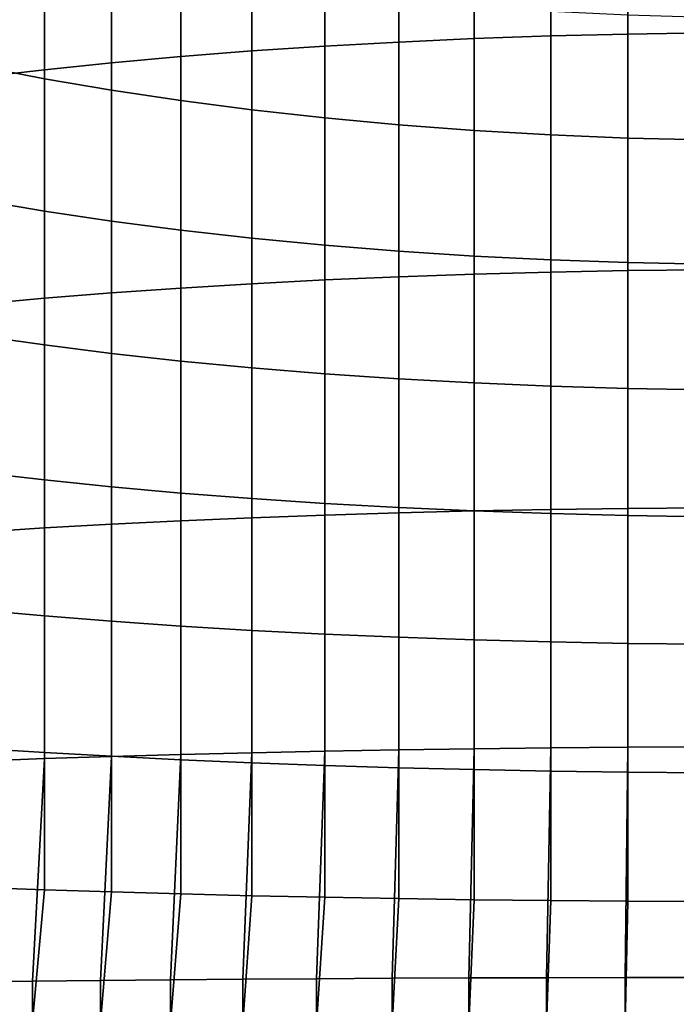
# Model space of a CAD drawing. Header units: metres. Extents: x -22 to 95, y -240 to 22.
# Tile 33 of 180: x -7.42 to -1.04, y -44.24 to -34.67. Entities that reach past the tile are written whole.
import ezdxf

# ---------------------------------------------------------------- set-up
doc = ezdxf.new("R2010")
doc.units = ezdxf.units.M
doc.layers.add('solid_10_151_013_XXX', color=7, linetype='CONTINUOUS')

msp = doc.modelspace()

# ---------------------------------------------------------------- linework, layer by layer
at = {"layer": 'solid_10_151_013_XXX'}
for points in [[(-3.004033, -34.849762, 299.468964), (-2.261334, -34.823978, 299.614441), (-2.261334, -32.54361, 299.163208), (-3.004033, -32.575169, 299.01889)], [(-2.261334, -34.823978, 299.614441), (-1.51152, -34.805504, 299.718689), (-1.51152, -32.520996, 299.266632), (-2.261334, -32.54361, 299.163208)], [(-1.51152, -34.805504, 299.718689), (-0.756951, -34.794399, 299.781342), (-0.756951, -32.507397, 299.328796), (-1.51152, -32.520996, 299.266632)], [(-4.458767, -34.922901, 299.056305), (-3.737279, -34.882771, 299.282745), (-3.737279, -32.615574, 298.834106), (-4.458767, -32.6647, 298.609467)], [(-3.737279, -34.882771, 299.282745), (-3.004033, -34.849762, 299.468964), (-3.004033, -32.575169, 299.01889), (-3.737279, -32.615574, 298.834106)], [(-5.85743, -35.02401, 298.48584), (-5.166226, -34.970032, 298.790405), (-5.166226, -32.722389, 298.345642), (-5.85743, -32.788464, 298.043488)], [(-5.166226, -34.970032, 298.790405), (-4.458767, -34.922901, 299.056305), (-4.458767, -32.6647, 298.609467), (-5.166226, -32.722389, 298.345642)], [(-6.530205, -35.084663, 298.143616), (-5.85743, -35.02401, 298.48584), (-5.85743, -32.788464, 298.043488), (-6.530205, -32.862709, 297.703949)], [(-7.182433, -35.15181, 297.764801), (-6.530205, -35.084663, 298.143616), (-6.530205, -32.862709, 297.703949), (-7.182433, -32.944901, 297.328094)], [(-7.812062, -35.225227, 297.350525), (-7.182433, -35.15181, 297.764801), (-7.182433, -32.944901, 297.328094), (-7.812062, -33.034775, 296.917114)], [(-7.182433, -35.239326, 274.318878), (-7.812062, -35.117001, 274.721405), (-7.812062, -33.828598, 274.301636), (-7.182433, -33.966869, 273.904297)], [(-6.530205, -35.351192, 273.950745), (-7.182433, -35.239326, 274.318878), (-7.182433, -33.966869, 273.904297), (-6.530205, -34.093323, 273.540924)], [(-5.85743, -35.452251, 273.618195), (-6.530205, -35.351192, 273.950745), (-6.530205, -34.093323, 273.540924), (-5.85743, -34.207554, 273.212677)], [(-5.166226, -35.542183, 273.322266), (-5.85743, -35.452251, 273.618195), (-5.85743, -34.207554, 273.212677), (-5.166226, -34.309212, 272.920563)], [(-4.458767, -35.620705, 273.063904), (-5.166226, -35.542183, 273.322266), (-5.166226, -34.309212, 272.920563), (-4.458767, -34.397968, 272.665527)], [(-3.737279, -35.687569, 272.843872), (-4.458767, -35.620705, 273.063904), (-4.458767, -34.397968, 272.665527), (-3.737279, -34.473549, 272.448334)], [(-3.004033, -35.742565, 272.662903), (-3.737279, -35.687569, 272.843872), (-3.737279, -34.473549, 272.448334), (-3.004033, -34.535713, 272.269714)], [(-2.261334, -35.785519, 272.521545), (-3.004033, -35.742565, 272.662903), (-3.004033, -34.535713, 272.269714), (-2.261334, -34.584267, 272.130188)], [(-1.51152, -35.816299, 272.420258), (-2.261334, -35.785519, 272.521545), (-2.261334, -34.584267, 272.130188), (-1.51152, -34.619061, 272.030212)], [(-0.756951, -35.834805, 272.359375), (-1.51152, -35.816299, 272.420258), (-1.51152, -34.619061, 272.030212), (-0.756951, -34.639977, 271.970093)], [(-3.737279, -37.166046, 299.640625), (-3.004033, -37.140488, 299.828033), (-3.004033, -34.849762, 299.468964), (-3.737279, -34.882771, 299.282745)], [(-3.004033, -37.140488, 299.828033), (-2.261334, -37.120525, 299.974426), (-2.261334, -34.823978, 299.614441), (-3.004033, -34.849762, 299.468964)], [(-2.261334, -37.120525, 299.974426), (-1.51152, -37.10622, 300.079315), (-1.51152, -34.805504, 299.718689), (-2.261334, -34.823978, 299.614441)], [(-1.51152, -37.10622, 300.079315), (-0.756951, -37.097618, 300.142365), (-0.756951, -34.794399, 299.781342), (-1.51152, -34.805504, 299.718689)], [(-5.166226, -37.233616, 299.145203), (-4.458767, -37.197121, 299.412781), (-4.458767, -34.922901, 299.056305), (-5.166226, -34.970032, 298.790405)], [(-4.458767, -37.197121, 299.412781), (-3.737279, -37.166046, 299.640625), (-3.737279, -34.882771, 299.282745), (-4.458767, -34.922901, 299.056305)], [(-6.530205, -37.322376, 298.494385), (-5.85743, -37.27541, 298.838745), (-5.85743, -35.02401, 298.48584), (-6.530205, -35.084663, 298.143616)], [(-5.85743, -37.27541, 298.838745), (-5.166226, -37.233616, 299.145203), (-5.166226, -34.970032, 298.790405), (-5.85743, -35.02401, 298.48584)], [(-7.182433, -36.527294, 274.682404), (-7.812062, -36.421112, 275.089478), (-7.812062, -35.117001, 274.721405), (-7.182433, -35.239326, 274.318878)], [(-7.182433, -37.374367, 298.113159), (-6.530205, -37.322376, 298.494385), (-6.530205, -35.084663, 298.143616), (-7.182433, -35.15181, 297.764801)], [(-7.812062, -37.431217, 297.69632), (-7.182433, -37.374367, 298.113159), (-7.182433, -35.15181, 297.764801), (-7.812062, -35.225227, 297.350525)], [(-6.530205, -36.624401, 274.31012), (-7.182433, -36.527294, 274.682404), (-7.182433, -35.239326, 274.318878), (-6.530205, -35.351192, 273.950745)], [(-5.85743, -36.712124, 273.973816), (-6.530205, -36.624401, 274.31012), (-6.530205, -35.351192, 273.950745), (-5.85743, -35.452251, 273.618195)], [(-5.166226, -36.790188, 273.67453), (-5.85743, -36.712124, 273.973816), (-5.85743, -35.452251, 273.618195), (-5.166226, -35.542183, 273.322266)], [(-4.458767, -36.858349, 273.413208), (-5.166226, -36.790188, 273.67453), (-5.166226, -35.542183, 273.322266), (-4.458767, -35.620705, 273.063904)], [(-3.737279, -36.916389, 273.190704), (-4.458767, -36.858349, 273.413208), (-4.458767, -35.620705, 273.063904), (-3.737279, -35.687569, 272.843872)], [(-3.004033, -36.964127, 273.00769), (-3.737279, -36.916389, 273.190704), (-3.737279, -35.687569, 272.843872), (-3.004033, -35.742565, 272.662903)], [(-2.261334, -37.001415, 272.864746), (-3.004033, -36.964127, 273.00769), (-3.004033, -35.742565, 272.662903), (-2.261334, -35.785519, 272.521545)], [(-1.51152, -37.028133, 272.762299), (-2.261334, -37.001415, 272.864746), (-2.261334, -35.785519, 272.521545), (-1.51152, -35.816299, 272.420258)], [(-0.756951, -37.044197, 272.700714), (-1.51152, -37.028133, 272.762299), (-1.51152, -35.816299, 272.420258), (-0.756951, -35.834805, 272.359375)], [(-7.182433, -37.828732, 274.994293), (-7.812062, -37.738857, 275.405273), (-7.812062, -36.421112, 275.089478), (-7.182433, -36.527294, 274.682404)], [(-6.530205, -37.910919, 274.618439), (-7.182433, -37.828732, 274.994293), (-7.182433, -36.527294, 274.682404), (-6.530205, -36.624401, 274.31012)], [(-5.85743, -37.985168, 274.2789), (-6.530205, -37.910919, 274.618439), (-6.530205, -36.624401, 274.31012), (-5.85743, -36.712124, 273.973816)], [(-5.166226, -38.051243, 273.976746), (-5.85743, -37.985168, 274.2789), (-5.85743, -36.712124, 273.973816), (-5.166226, -36.790188, 273.67453)], [(-4.458767, -38.108932, 273.712921), (-5.166226, -38.051243, 273.976746), (-5.166226, -36.790188, 273.67453), (-4.458767, -36.858349, 273.413208)], [(-3.737279, -38.158058, 273.488281), (-4.458767, -38.108932, 273.712921), (-4.458767, -36.858349, 273.413208), (-3.737279, -36.916389, 273.190704)], [(-3.004033, -38.198463, 273.303497), (-3.737279, -38.158058, 273.488281), (-3.737279, -36.916389, 273.190704), (-3.004033, -36.964127, 273.00769)], [(-2.261334, -38.230022, 273.15918), (-3.004033, -38.198463, 273.303497), (-3.004033, -36.964127, 273.00769), (-2.261334, -37.001415, 272.864746)], [(-1.51152, -38.252636, 273.055756), (-2.261334, -38.230022, 273.15918), (-2.261334, -37.001415, 272.864746), (-1.51152, -37.028133, 272.762299)], [(-0.756951, -38.266235, 272.993591), (-1.51152, -38.252636, 273.055756), (-1.51152, -37.028133, 272.762299), (-0.756951, -37.044197, 272.700714)], [(-3.737279, -39.461773, 299.907227), (-3.004033, -39.443707, 300.09552), (-3.004033, -37.140488, 299.828033), (-3.737279, -37.166046, 299.640625)], [(-3.004033, -39.443707, 300.09552), (-2.261334, -39.429592, 300.242584), (-2.261334, -37.120525, 299.974426), (-3.004033, -37.140488, 299.828033)], [(-2.261334, -39.429592, 300.242584), (-1.51152, -39.419479, 300.347931), (-1.51152, -37.10622, 300.079315), (-2.261334, -37.120525, 299.974426)], [(-1.51152, -39.419479, 300.347931), (-0.756951, -39.413399, 300.411285), (-0.756951, -37.097618, 300.142365), (-1.51152, -37.10622, 300.079315)], [(-5.85743, -39.539089, 299.101624), (-5.166226, -39.509541, 299.409515), (-5.166226, -37.233616, 299.145203), (-5.85743, -37.27541, 298.838745)], [(-5.166226, -39.509541, 299.409515), (-4.458767, -39.483742, 299.678345), (-4.458767, -37.197121, 299.412781), (-5.166226, -37.233616, 299.145203)], [(-4.458767, -39.483742, 299.678345), (-3.737279, -39.461773, 299.907227), (-3.737279, -37.166046, 299.640625), (-4.458767, -37.197121, 299.412781)], [(-7.182433, -39.609047, 298.372681), (-6.530205, -39.572292, 298.755676), (-6.530205, -37.322376, 298.494385), (-7.182433, -37.374367, 298.113159)], [(-6.530205, -39.572292, 298.755676), (-5.85743, -39.539089, 299.101624), (-5.85743, -37.27541, 298.838745), (-6.530205, -37.322376, 298.494385)], [(-7.812062, -39.649239, 297.953888), (-7.182433, -39.609047, 298.372681), (-7.182433, -37.374367, 298.113159), (-7.812062, -37.431217, 297.69632)], [(-7.182433, -39.141563, 275.254059), (-7.812062, -39.068142, 275.668304), (-7.812062, -37.738857, 275.405273), (-7.182433, -37.828732, 274.994293)], [(-6.530205, -39.208706, 274.875244), (-7.182433, -39.141563, 275.254059), (-7.182433, -37.828732, 274.994293), (-6.530205, -37.910919, 274.618439)], [(-5.85743, -39.269363, 274.53299), (-6.530205, -39.208706, 274.875244), (-6.530205, -37.910919, 274.618439), (-5.85743, -37.985168, 274.2789)], [(-5.166226, -39.323341, 274.228455), (-5.85743, -39.269363, 274.53299), (-5.85743, -37.985168, 274.2789), (-5.166226, -38.051243, 273.976746)], [(-4.458767, -39.370468, 273.962555), (-5.166226, -39.323341, 274.228455), (-5.166226, -38.051243, 273.976746), (-4.458767, -38.108932, 273.712921)], [(-3.737279, -39.410603, 273.736115), (-4.458767, -39.370468, 273.962555), (-4.458767, -38.108932, 273.712921), (-3.737279, -38.158058, 273.488281)], [(-3.004033, -39.443611, 273.549866), (-3.737279, -39.410603, 273.736115), (-3.737279, -38.158058, 273.488281), (-3.004033, -38.198463, 273.303497)], [(-2.261334, -39.469391, 273.404419), (-3.004033, -39.443611, 273.549866), (-3.004033, -38.198463, 273.303497), (-2.261334, -38.230022, 273.15918)], [(-1.51152, -39.487865, 273.300171), (-2.261334, -39.469391, 273.404419), (-2.261334, -38.230022, 273.15918), (-1.51152, -38.252636, 273.055756)], [(-0.756951, -39.498974, 273.237518), (-1.51152, -39.487865, 273.300171), (-1.51152, -38.252636, 273.055756), (-0.756951, -38.266235, 272.993591)], [(-7.182433, -40.463707, 275.461304), (-7.812062, -40.406857, 275.878143), (-7.812062, -39.068142, 275.668304), (-7.182433, -39.141563, 275.254059)], [(-6.530205, -40.515697, 275.080109), (-7.182433, -40.463707, 275.461304), (-7.182433, -39.141563, 275.254059), (-6.530205, -39.208706, 274.875244)], [(-5.85743, -40.562664, 274.735718), (-6.530205, -40.515697, 275.080109), (-6.530205, -39.208706, 274.875244), (-5.85743, -39.269363, 274.53299)], [(-5.166226, -40.604462, 274.42926), (-5.85743, -40.562664, 274.735718), (-5.85743, -39.269363, 274.53299), (-5.166226, -39.323341, 274.228455)], [(-4.458767, -40.640953, 274.161682), (-5.166226, -40.604462, 274.42926), (-5.166226, -39.323341, 274.228455), (-4.458767, -39.370468, 273.962555)], [(-3.737279, -40.672028, 273.933838), (-4.458767, -40.640953, 274.161682), (-4.458767, -39.370468, 273.962555), (-3.737279, -39.410603, 273.736115)], [(-3.004033, -40.697586, 273.746429), (-3.737279, -40.672028, 273.933838), (-3.737279, -39.410603, 273.736115), (-3.004033, -39.443611, 273.549866)], [(-3.737279, -41.766304, 300.082123), (-3.004033, -41.755753, 300.270966), (-3.004033, -39.443707, 300.09552), (-3.737279, -39.461773, 299.907227)], [(-3.004033, -41.755753, 300.270966), (-2.261334, -41.747513, 300.418488), (-2.261334, -39.429592, 300.242584), (-3.004033, -39.443707, 300.09552)], [(-2.261334, -40.717552, 273.600067), (-3.004033, -40.697586, 273.746429), (-3.004033, -39.443611, 273.549866), (-2.261334, -39.469391, 273.404419)], [(-2.261334, -41.747513, 300.418488), (-1.51152, -41.741608, 300.52417), (-1.51152, -39.419479, 300.347931), (-2.261334, -39.429592, 300.242584)], [(-1.51152, -41.741608, 300.52417), (-0.756951, -41.738056, 300.587708), (-0.756951, -39.413399, 300.411285), (-1.51152, -39.419479, 300.347931)], [(-6.530205, -41.830833, 298.927063), (-5.85743, -41.811447, 299.274078), (-5.85743, -39.539089, 299.101624), (-6.530205, -39.572292, 298.755676)], [(-5.85743, -41.811447, 299.274078), (-5.166226, -41.794193, 299.582886), (-5.166226, -39.509541, 299.409515), (-5.85743, -39.539089, 299.101624)], [(-5.166226, -41.794193, 299.582886), (-4.458767, -41.779129, 299.852539), (-4.458767, -39.483742, 299.678345), (-5.166226, -39.509541, 299.409515)], [(-4.458767, -41.779129, 299.852539), (-3.737279, -41.766304, 300.082123), (-3.737279, -39.461773, 299.907227), (-4.458767, -39.483742, 299.678345)], [(-1.51152, -40.731853, 273.495178), (-2.261334, -40.717552, 273.600067), (-2.261334, -39.469391, 273.404419), (-1.51152, -39.487865, 273.300171)], [(-0.756951, -40.740456, 273.432098), (-1.51152, -40.731853, 273.495178), (-1.51152, -39.487865, 273.300171), (-0.756951, -39.498974, 273.237518)], [(-7.812062, -41.875759, 298.122864), (-7.182433, -41.852295, 298.542908), (-7.182433, -39.609047, 298.372681), (-7.812062, -39.649239, 297.953888)], [(-7.182433, -41.852295, 298.542908), (-6.530205, -41.830833, 298.927063), (-6.530205, -39.572292, 298.755676), (-7.182433, -39.609047, 298.372681)], [(-7.182433, -41.79306, 275.615692), (-7.812062, -41.752869, 276.034485), (-7.812062, -40.406857, 275.878143), (-7.182433, -40.463707, 275.461304)], [(-6.530205, -41.829815, 275.232697), (-7.182433, -41.79306, 275.615692), (-7.182433, -40.463707, 275.461304), (-6.530205, -40.515697, 275.080109)], [(-5.85743, -41.863018, 274.886749), (-6.530205, -41.829815, 275.232697), (-6.530205, -40.515697, 275.080109), (-5.85743, -40.562664, 274.735718)], [(-5.166226, -41.892567, 274.578857), (-5.85743, -41.863018, 274.886749), (-5.85743, -40.562664, 274.735718), (-5.166226, -40.604462, 274.42926)], [(-4.458767, -41.918365, 274.310028), (-5.166226, -41.892567, 274.578857), (-5.166226, -40.604462, 274.42926), (-4.458767, -40.640953, 274.161682)], [(-3.737279, -41.940334, 274.081146), (-4.458767, -41.918365, 274.310028), (-4.458767, -40.640953, 274.161682), (-3.737279, -40.672028, 273.933838)], [(-3.004033, -41.958401, 273.892853), (-3.737279, -41.940334, 274.081146), (-3.737279, -40.672028, 273.933838), (-3.004033, -40.697586, 273.746429)], [(-2.261334, -41.972515, 273.745789), (-3.004033, -41.958401, 273.892853), (-3.004033, -40.697586, 273.746429), (-2.261334, -40.717552, 273.600067)], [(-1.51152, -41.982628, 273.640442), (-2.261334, -41.972515, 273.745789), (-2.261334, -40.717552, 273.600067), (-1.51152, -40.731853, 273.495178)], [(-0.756951, -41.988708, 273.577057), (-1.51152, -41.982628, 273.640442), (-1.51152, -40.731853, 273.495178), (-0.756951, -40.740456, 273.432098)], [(-3.057706, -43.985157, 300.340302), (-2.30205, -43.982487, 300.493408), (-2.261334, -41.747513, 300.418488), (-3.004033, -41.755753, 300.270966)], [(-2.30205, -43.982487, 300.493408), (-1.538884, -43.980572, 300.603119), (-1.51152, -41.741608, 300.52417), (-2.261334, -41.747513, 300.418488)], [(-1.538884, -43.980572, 300.603119), (-0.770699, -43.97942, 300.669067), (-0.756951, -41.738056, 300.587708), (-1.51152, -41.741608, 300.52417)], [(-7.182433, -43.12751, 275.716949), (-7.812062, -43.104042, 276.137024), (-7.812062, -41.752869, 276.034485), (-7.182433, -41.79306, 275.615692)], [(-7.298651, -44.016438, 298.54834), (-6.638394, -44.009487, 298.946442), (-6.530205, -41.830833, 298.927063), (-7.182433, -41.852295, 298.542908)], [(-6.530205, -43.148972, 275.332825), (-7.182433, -43.12751, 275.716949), (-7.182433, -41.79306, 275.615692), (-6.530205, -41.829815, 275.232697)], [(-6.638394, -44.009487, 298.946442), (-5.956485, -44.003208, 299.306183), (-5.85743, -41.811447, 299.274078), (-6.530205, -41.830833, 298.927063)], [(-5.85743, -43.168358, 274.985809), (-6.530205, -43.148972, 275.332825), (-6.530205, -41.829815, 275.232697), (-5.85743, -41.863018, 274.886749)], [(-5.956485, -44.003208, 299.306183), (-5.255147, -43.99762, 299.626434), (-5.166226, -41.794193, 299.582886), (-5.85743, -41.811447, 299.274078)], [(-5.255147, -43.99762, 299.626434), (-4.536667, -43.992737, 299.906097), (-4.458767, -41.779129, 299.852539), (-5.166226, -41.794193, 299.582886)], [(-4.536667, -43.992737, 299.906097), (-3.80339, -43.988579, 300.144318), (-3.737279, -41.766304, 300.082123), (-4.458767, -41.779129, 299.852539)], [(-3.80339, -43.988579, 300.144318), (-3.057706, -43.985157, 300.340302), (-3.004033, -41.755753, 300.270966), (-3.737279, -41.766304, 300.082123)], [(-7.935101, -44.024033, 298.11322), (-7.298651, -44.016438, 298.54834), (-7.182433, -41.852295, 298.542908), (-7.812062, -41.875759, 298.122864)], [(-5.166226, -43.185612, 274.676971), (-5.85743, -43.168358, 274.985809), (-5.85743, -41.863018, 274.886749), (-5.166226, -41.892567, 274.578857)], [(-4.458767, -43.200676, 274.407349), (-5.166226, -43.185612, 274.676971), (-5.166226, -41.892567, 274.578857), (-4.458767, -41.918365, 274.310028)], [(-3.737279, -43.213501, 274.177765), (-4.458767, -43.200676, 274.407349), (-4.458767, -41.918365, 274.310028), (-3.737279, -41.940334, 274.081146)], [(-3.004033, -43.224052, 273.988892), (-3.737279, -43.213501, 274.177765), (-3.737279, -41.940334, 274.081146), (-3.004033, -41.958401, 273.892853)], [(-2.261334, -43.232292, 273.8414), (-3.004033, -43.224052, 273.988892), (-3.004033, -41.958401, 273.892853), (-2.261334, -41.972515, 273.745789)], [(-1.51152, -43.238197, 273.735718), (-2.261334, -43.232292, 273.8414), (-2.261334, -41.972515, 273.745789), (-1.51152, -41.982628, 273.640442)], [(-0.756951, -43.241749, 273.67215), (-1.51152, -43.238197, 273.735718), (-1.51152, -41.982628, 273.640442), (-0.756951, -41.988708, 273.577057)], [(-7.935101, -44.405251, 276.273071), (-7.812062, -43.104042, 276.137024), (-7.182433, -43.12751, 275.716949), (-7.298651, -44.412846, 275.837952)], [(-7.298651, -44.412846, 275.837952), (-7.182433, -43.12751, 275.716949), (-6.530205, -43.148972, 275.332825), (-6.638394, -44.419796, 275.43985)], [(-6.638394, -44.419796, 275.43985), (-6.530205, -43.148972, 275.332825), (-5.85743, -43.168358, 274.985809), (-5.956485, -44.426075, 275.080109)], [(-5.956485, -44.426075, 275.080109), (-5.85743, -43.168358, 274.985809), (-5.166226, -43.185612, 274.676971), (-5.255147, -44.431664, 274.759857)], [(-5.255147, -44.431664, 274.759857), (-5.166226, -43.185612, 274.676971), (-4.458767, -43.200676, 274.407349), (-4.536667, -44.436546, 274.480194)], [(-4.536667, -44.436546, 274.480194), (-4.458767, -43.200676, 274.407349), (-3.737279, -43.213501, 274.177765), (-3.80339, -44.440704, 274.241974)], [(-3.80339, -44.440704, 274.241974), (-3.737279, -43.213501, 274.177765), (-3.004033, -43.224052, 273.988892), (-3.057706, -44.444126, 274.04599)], [(-3.057706, -44.444126, 274.04599), (-3.004033, -43.224052, 273.988892), (-2.261334, -43.232292, 273.8414), (-2.30205, -44.4468, 273.892883)], [(-2.30205, -44.4468, 273.892883), (-2.261334, -43.232292, 273.8414), (-1.51152, -43.238197, 273.735718), (-1.538884, -44.448715, 273.783173)], [(-1.538884, -44.448715, 273.783173), (-1.51152, -43.238197, 273.735718), (-0.756951, -43.241749, 273.67215), (-0.770699, -44.449863, 273.717224)], [(-7.935099, -238.303528, 301.504364), (-7.298648, -238.295929, 301.939514), (-7.298651, -44.016438, 298.54834), (-7.935101, -44.024033, 298.11322)], [(-7.298648, -238.295929, 301.939514), (-6.638391, -238.288986, 302.337585), (-6.638394, -44.009487, 298.946442), (-7.298651, -44.016438, 298.54834)], [(-6.638391, -238.288986, 302.337585), (-5.956481, -238.2827, 302.697357), (-5.956485, -44.003208, 299.306183), (-6.638394, -44.009487, 298.946442)], [(-5.956481, -238.2827, 302.697357), (-5.255143, -238.277115, 303.017578), (-5.255147, -43.99762, 299.626434), (-5.956485, -44.003208, 299.306183)], [(-5.255143, -238.277115, 303.017578), (-4.536664, -238.272232, 303.297272), (-4.536667, -43.992737, 299.906097), (-5.255147, -43.99762, 299.626434)], [(-4.536664, -238.272232, 303.297272), (-3.803387, -238.268066, 303.535492), (-3.80339, -43.988579, 300.144318), (-4.536667, -43.992737, 299.906097)], [(-3.803387, -238.268066, 303.535492), (-3.057704, -238.264648, 303.731476), (-3.057706, -43.985157, 300.340302), (-3.80339, -43.988579, 300.144318)], [(-3.057704, -238.264648, 303.731476), (-2.302048, -238.261978, 303.884552), (-2.30205, -43.982487, 300.493408), (-3.057706, -43.985157, 300.340302)], [(-2.302048, -238.261978, 303.884552), (-1.538883, -238.260071, 303.994263), (-1.538884, -43.980572, 300.603119), (-2.30205, -43.982487, 300.493408)], [(-1.538883, -238.260071, 303.994263), (-0.770698, -238.258911, 304.060242), (-0.770699, -43.97942, 300.669067), (-1.538884, -43.980572, 300.603119)]]:
    msp.add_3dface(points, dxfattribs=at)

doc.saveas('drawing.dxf')
